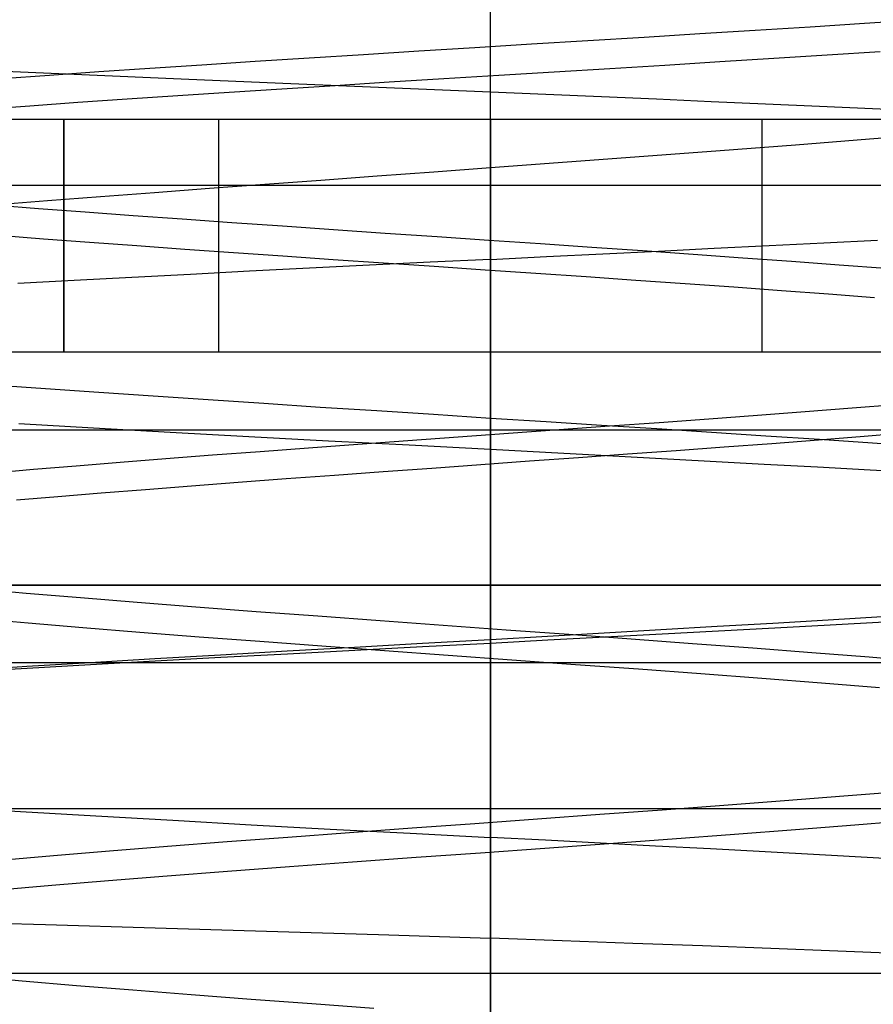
# Model space of a CAD drawing. Header units: millimetres. Extents: x 0 to 93, y -50 to 1.2.
# Tile 129 of 137: x 85 to 86.1, y -1.5 to -0.3. Entities that reach past the tile are written whole.
import ezdxf

# ---------------------------------------------------------------- set-up
doc = ezdxf.new("R2010")
doc.units = ezdxf.units.MM
doc.layers.add('MAIN-1', color=7, linetype='Continuous')
doc.layers.add('MAIN-2', color=7, linetype='Continuous')

msp = doc.modelspace()

# ---------------------------------------------------------------- linework, layer by layer
at = {"layer": 'MAIN-1'}
msp.add_line((90.5, -1), (2.5, -1), dxfattribs=at)
at = {"layer": 'MAIN-2'}
for p, q in [((85.6, -1.5), (85.6, 0)), ((85.6, -1.5), (85.6, 0)), ((85.6, -1.5), (85.6, 0)), ((85.6, -1.5), (85.6, 0)), ((85.6, -1.5), (85.6, 0)), ((85.6, -1.5), (85.6, 0)), ((85.6, -2.3), (85.6, 0)), ((85.6, -2.3), (85.6, 0)), ((86.0121, -0.2805), (86.0821, -0.2761)), ((86.0121, -0.2805), (86.0821, -0.2761)), ((86.0821, -0.2761), (86.1511, -0.2717)), ((86.0821, -0.2761), (86.1511, -0.2717)), ((85.798, -0.2938), (85.8699, -0.2894)), ((85.798, -0.2938), (85.8699, -0.2894)), ((85.8699, -0.2894), (85.9412, -0.285)), ((85.8699, -0.2894), (85.9412, -0.285)), ((85.9412, -0.285), (86.0121, -0.2805)), ((85.9412, -0.285), (86.0121, -0.2805)), ((85.58, -0.3072), (85.6527, -0.3027)), ((85.58, -0.3072), (85.6527, -0.3027)), ((85.6527, -0.3027), (85.7255, -0.2982)), ((85.6527, -0.3027), (85.7255, -0.2982)), ((85.7255, -0.2982), (85.798, -0.2938)), ((85.7255, -0.2982), (85.798, -0.2938)), ((85.3662, -0.3205), (85.4365, -0.3161)), ((85.3662, -0.3205), (85.4365, -0.3161)), ((85.4365, -0.3161), (85.5078, -0.3116)), ((85.4365, -0.3161), (85.5078, -0.3116)), ((85.5078, -0.3116), (85.58, -0.3072)), ((85.5078, -0.3116), (85.58, -0.3072)), ((86.1023, -0.3129), (86.0341, -0.3173)), ((86.1023, -0.3129), (86.0341, -0.3173)), ((85.1608, -0.3339), (85.2282, -0.3294)), ((85.1608, -0.3339), (85.2282, -0.3294)), ((85.2282, -0.3294), (85.2968, -0.3249)), ((85.2282, -0.3294), (85.2968, -0.3249)), ((85.2968, -0.3249), (85.3662, -0.3205)), ((85.2968, -0.3249), (85.3662, -0.3205)), ((85.8954, -0.3259), (85.8248, -0.3303)), ((85.8954, -0.3259), (85.8248, -0.3303)), ((85.9652, -0.3216), (85.8954, -0.3259)), ((85.9652, -0.3216), (85.8954, -0.3259)), ((86.0341, -0.3173), (85.9652, -0.3216)), ((86.0341, -0.3173), (85.9652, -0.3216)), ((85.0732, -0.3426), (84.9496, -0.3371)), ((85.0732, -0.3426), (84.9496, -0.3371)), ((85.0316, -0.3428), (85.0951, -0.3383)), ((85.0316, -0.3428), (85.0951, -0.3383)), ((85.0951, -0.3383), (85.1608, -0.3339)), ((85.0951, -0.3383), (85.1608, -0.3339)), ((85.6822, -0.339), (85.6108, -0.3434)), ((85.6822, -0.339), (85.6108, -0.3434)), ((85.7536, -0.3347), (85.6822, -0.339)), ((85.7536, -0.3347), (85.6822, -0.339)), ((85.8248, -0.3303), (85.7536, -0.3347)), ((85.8248, -0.3303), (85.7536, -0.3347)), ((84.9703, -0.3472), (85.0316, -0.3428)), ((84.9703, -0.3472), (85.0316, -0.3428)), ((85.2013, -0.3482), (85.0732, -0.3426)), ((85.2013, -0.3482), (85.0732, -0.3426)), ((85.3326, -0.3538), (85.2013, -0.3482)), ((85.3326, -0.3538), (85.2013, -0.3482)), ((85.4659, -0.3593), (85.3326, -0.3538)), ((85.4659, -0.3593), (85.3326, -0.3538)), ((85.4696, -0.3521), (85.3999, -0.3565)), ((85.4696, -0.3521), (85.3999, -0.3565)), ((85.5399, -0.3478), (85.4696, -0.3521)), ((85.5399, -0.3478), (85.4696, -0.3521)), ((85.6108, -0.3434), (85.5399, -0.3478)), ((85.6108, -0.3434), (85.5399, -0.3478)), ((85.2634, -0.3652), (85.1969, -0.3696)), ((85.2634, -0.3652), (85.1969, -0.3696)), ((85.3312, -0.3608), (85.2634, -0.3652)), ((85.3312, -0.3608), (85.2634, -0.3652)), ((85.3999, -0.3565), (85.3312, -0.3608)), ((85.3999, -0.3565), (85.3312, -0.3608)), ((85.6, -0.3649), (85.4659, -0.3593)), ((85.6, -0.3649), (85.4659, -0.3593)), ((85.6715, -0.3679), (85.6, -0.3649)), ((85.6715, -0.3679), (85.6, -0.3649)), ((85.0682, -0.3783), (85.0065, -0.3827)), ((85.0682, -0.3783), (85.0065, -0.3827)), ((85.1317, -0.374), (85.0682, -0.3783)), ((85.1317, -0.374), (85.0682, -0.3783)), ((85.1969, -0.3696), (85.1317, -0.374)), ((85.1969, -0.3696), (85.1317, -0.374)), ((85.7429, -0.371), (85.6715, -0.3679)), ((85.7429, -0.371), (85.6715, -0.3679)), ((85.814, -0.374), (85.7429, -0.371)), ((85.814, -0.374), (85.7429, -0.371)), ((85.8846, -0.3771), (85.814, -0.374)), ((85.8846, -0.3771), (85.814, -0.374)), ((85.9546, -0.3801), (85.8846, -0.3771)), ((85.9546, -0.3801), (85.8846, -0.3771)), ((86.0238, -0.3831), (85.9546, -0.3801)), ((86.0238, -0.3831), (85.9546, -0.3801)), ((85.0065, -0.3827), (84.9471, -0.3871)), ((85.0065, -0.3827), (84.9471, -0.3871)), ((86.0921, -0.3862), (86.0238, -0.3831)), ((86.0921, -0.3862), (86.0238, -0.3831)), ((86.1592, -0.3893), (86.0921, -0.3862)), ((86.1592, -0.3893), (86.0921, -0.3862)), ((85.6, -0.4), (82.69, -0.4)), ((85.05, -0.7), (85.05, -0.4)), ((85.05, -0.4), (85.05, -0.7)), ((85.05, -0.7), (85.05, -0.4)), ((85.05, -0.4), (85.05, -0.7)), ((85.25, -0.4), (85.25, -0.4)), ((85.25, -0.4), (85.25, -0.4)), ((85.25, -0.7), (85.25, -0.4)), ((85.25, -0.4), (85.25, -0.4)), ((85.25, -0.4), (85.25, -0.4)), ((85.6, -0.4), (85.6, -0.4852)), ((88.51, -0.4), (85.6, -0.4)), ((85.6, -0.4), (85.6, -0.4852)), ((85.6, -0.4), (85.6, -0.4852)), ((85.6, -0.4), (85.6, -0.4852)), ((85.95, -0.4), (85.95, -0.4)), ((85.95, -0.4), (85.95, -0.4)), ((85.95, -0.7), (85.95, -0.4)), ((85.95, -0.4), (85.95, -0.4)), ((85.95, -0.4), (85.95, -0.4)), ((86.0884, -0.4251), (86.1817, -0.4176)), ((86.0884, -0.4251), (86.1817, -0.4176)), ((85.993, -0.4325), (86.0884, -0.4251)), ((85.993, -0.4325), (86.0884, -0.4251)), ((85.7978, -0.4473), (85.896, -0.4399)), ((85.7978, -0.4473), (85.896, -0.4399)), ((85.896, -0.4399), (85.993, -0.4325)), ((85.896, -0.4399), (85.993, -0.4325)), ((85.6, -0.462), (85.699, -0.4547)), ((85.6, -0.462), (85.699, -0.4547)), ((85.699, -0.4547), (85.7978, -0.4473)), ((85.699, -0.4547), (85.7978, -0.4473)), ((85.4539, -0.4727), (85.5269, -0.4673)), ((85.4539, -0.4727), (85.5269, -0.4673)), ((85.5269, -0.4673), (85.6, -0.462)), ((85.5269, -0.4673), (85.6, -0.462)), ((85.6, -0.462), (85.6, -0.5802)), ((85.6, -0.462), (85.6, -0.5802)), ((85.3092, -0.4833), (85.3813, -0.478)), ((85.3092, -0.4833), (85.3813, -0.478)), ((85.3813, -0.478), (85.4539, -0.4727)), ((85.3813, -0.478), (85.4539, -0.4727)), ((85.6, -0.4852), (82.69, -0.4852)), ((85.6, -0.4852), (82.69, -0.4852)), ((85.0975, -0.4993), (85.1672, -0.494)), ((85.0975, -0.4993), (85.1672, -0.494)), ((85.1672, -0.494), (85.2378, -0.4887)), ((85.1672, -0.494), (85.2378, -0.4887)), ((85.2378, -0.4887), (85.3092, -0.4833)), ((85.2378, -0.4887), (85.3092, -0.4833)), ((85.6, -0.4852), (85.6, -1.7687)), ((85.6, -0.4852), (85.6, -1.455)), ((88.51, -0.4852), (85.6, -0.4852)), ((85.6, -0.4852), (85.6, -1.7687)), ((85.6, -0.4852), (85.6, -1.455)), ((88.51, -0.4852), (85.6, -0.4852)), ((84.9621, -0.5099), (85.0291, -0.5046)), ((84.9621, -0.5099), (85.0291, -0.5046)), ((85.0291, -0.5046), (85.0975, -0.4993)), ((85.0291, -0.5046), (85.0975, -0.4993)), ((85.0174, -0.515), (84.9588, -0.5105)), ((85.0174, -0.515), (84.9588, -0.5105)), ((85.0778, -0.5196), (85.0174, -0.515)), ((85.0778, -0.5196), (85.0174, -0.515)), ((85.1396, -0.5241), (85.0778, -0.5196)), ((85.1396, -0.5241), (85.0778, -0.5196)), ((85.2027, -0.5286), (85.1396, -0.5241)), ((85.2027, -0.5286), (85.1396, -0.5241)), ((85.2668, -0.5331), (85.2027, -0.5286)), ((85.2668, -0.5331), (85.2027, -0.5286)), ((85.3318, -0.5376), (85.2668, -0.5331)), ((85.3318, -0.5376), (85.2668, -0.5331)), ((85.3978, -0.5422), (85.3318, -0.5376)), ((85.3978, -0.5422), (85.3318, -0.5376)), ((85.4643, -0.5467), (85.3978, -0.5422)), ((85.4643, -0.5467), (85.3978, -0.5422)), ((84.966, -0.5492), (85.0238, -0.5536)), ((84.966, -0.5492), (85.0238, -0.5536)), ((85.0238, -0.5536), (85.0834, -0.5581)), ((85.0238, -0.5536), (85.0834, -0.5581)), ((85.0834, -0.5581), (85.1442, -0.5625)), ((85.0834, -0.5581), (85.1442, -0.5625)), ((85.5312, -0.5513), (85.4643, -0.5467)), ((85.5312, -0.5513), (85.4643, -0.5467)), ((85.598, -0.5558), (85.5312, -0.5513)), ((85.598, -0.5558), (85.5312, -0.5513)), ((85.6644, -0.5603), (85.598, -0.5558)), ((85.6644, -0.5603), (85.598, -0.5558)), ((86.0296, -0.5589), (86.0988, -0.5554)), ((86.0296, -0.5589), (86.0988, -0.5554)), ((85.1442, -0.5625), (85.2061, -0.567)), ((85.1442, -0.5625), (85.2061, -0.567)), ((85.2061, -0.567), (85.2689, -0.5714)), ((85.2061, -0.567), (85.2689, -0.5714)), ((85.7305, -0.5649), (85.6644, -0.5603)), ((85.7305, -0.5649), (85.6644, -0.5603)), ((85.7961, -0.5694), (85.7305, -0.5649)), ((85.7961, -0.5694), (85.7305, -0.5649)), ((85.7447, -0.5731), (85.8167, -0.5696)), ((85.7447, -0.5731), (85.8167, -0.5696)), ((85.8611, -0.574), (85.7961, -0.5694)), ((85.8611, -0.574), (85.7961, -0.5694)), ((85.8167, -0.5696), (85.8883, -0.566)), ((85.8167, -0.5696), (85.8883, -0.566)), ((85.8883, -0.566), (85.9593, -0.5624)), ((85.8883, -0.566), (85.9593, -0.5624)), ((85.9593, -0.5624), (86.0296, -0.5589)), ((85.9593, -0.5624), (86.0296, -0.5589)), ((85.2689, -0.5714), (85.3326, -0.5758)), ((85.2689, -0.5714), (85.3326, -0.5758)), ((85.3326, -0.5758), (85.3971, -0.5802)), ((85.3326, -0.5758), (85.3971, -0.5802)), ((85.3971, -0.5802), (85.4621, -0.5847)), ((85.3971, -0.5802), (85.4621, -0.5847)), ((85.6, -0.5802), (85.5221, -0.584)), ((85.6, -0.5802), (85.5221, -0.584)), ((85.6, -0.5802), (85.6724, -0.5767)), ((85.6, -0.5802), (85.6724, -0.5767)), ((85.6724, -0.5767), (85.7447, -0.5731)), ((85.6724, -0.5767), (85.7447, -0.5731)), ((85.9252, -0.5785), (85.8611, -0.574)), ((85.9252, -0.5785), (85.8611, -0.574)), ((85.988, -0.5831), (85.9252, -0.5785)), ((85.988, -0.5831), (85.9252, -0.5785)), ((86.0493, -0.5876), (85.988, -0.5831)), ((86.0493, -0.5876), (85.988, -0.5831)), ((85.2896, -0.5956), (85.2133, -0.5996)), ((85.2896, -0.5956), (85.2133, -0.5996)), ((85.3667, -0.5917), (85.2896, -0.5956)), ((85.3667, -0.5917), (85.2896, -0.5956)), ((85.4442, -0.5879), (85.3667, -0.5917)), ((85.4442, -0.5879), (85.3667, -0.5917)), ((85.5221, -0.584), (85.4442, -0.5879)), ((85.5221, -0.584), (85.4442, -0.5879)), ((85.4621, -0.5847), (85.5275, -0.5891)), ((85.4621, -0.5847), (85.5275, -0.5891)), ((85.5275, -0.5891), (85.593, -0.5936)), ((85.5275, -0.5891), (85.593, -0.5936)), ((85.593, -0.5936), (85.6583, -0.598)), ((85.593, -0.5936), (85.6583, -0.598)), ((86.1089, -0.5922), (86.0493, -0.5876)), ((86.1089, -0.5922), (86.0493, -0.5876)), ((85.0637, -0.6074), (84.991, -0.6114)), ((85.0637, -0.6074), (84.991, -0.6114)), ((85.1379, -0.6035), (85.0637, -0.6074)), ((85.1379, -0.6035), (85.0637, -0.6074)), ((85.2133, -0.5996), (85.1379, -0.6035)), ((85.2133, -0.5996), (85.1379, -0.6035)), ((85.6583, -0.598), (85.7233, -0.6025)), ((85.6583, -0.598), (85.7233, -0.6025)), ((85.7233, -0.6025), (85.7875, -0.6069)), ((85.7233, -0.6025), (85.7875, -0.6069)), ((85.7875, -0.6069), (85.8509, -0.6114)), ((85.7875, -0.6069), (85.8509, -0.6114)), ((85.8509, -0.6114), (85.9134, -0.6158)), ((85.8509, -0.6114), (85.9134, -0.6158)), ((85.9134, -0.6158), (85.975, -0.6203)), ((85.9134, -0.6158), (85.975, -0.6203)), ((85.975, -0.6203), (86.0356, -0.6247)), ((85.975, -0.6203), (86.0356, -0.6247)), ((86.0356, -0.6247), (86.0947, -0.6292)), ((86.0356, -0.6247), (86.0947, -0.6292)), ((85.05, -0.7), (84.35, -0.7)), ((85.25, -0.7), (85.05, -0.7)), ((85.25, -0.7), (85.25, -0.7)), ((85.95, -0.7), (85.25, -0.7)), ((85.25, -0.7), (85.25, -0.7)), ((85.25, -0.7), (85.25, -0.7)), ((85.25, -0.7), (85.25, -0.7)), ((85.95, -0.7), (85.95, -0.7)), ((86.15, -0.7), (85.95, -0.7)), ((85.95, -0.7), (85.95, -0.7)), ((85.95, -0.7), (85.95, -0.7)), ((85.95, -0.7), (85.95, -0.7)), ((85.0266, -0.747), (84.9595, -0.7422)), ((85.0266, -0.747), (84.9595, -0.7422)), ((85.0952, -0.7518), (85.0266, -0.747)), ((85.0952, -0.7518), (85.0266, -0.747)), ((85.1651, -0.7566), (85.0952, -0.7518)), ((85.1651, -0.7566), (85.0952, -0.7518)), ((85.2361, -0.7613), (85.1651, -0.7566)), ((85.2361, -0.7613), (85.1651, -0.7566)), ((85.308, -0.7661), (85.2361, -0.7613)), ((85.308, -0.7661), (85.2361, -0.7613)), ((85.3805, -0.7709), (85.308, -0.7661)), ((85.3805, -0.7709), (85.308, -0.7661)), ((85.4535, -0.7756), (85.3805, -0.7709)), ((85.4535, -0.7756), (85.3805, -0.7709)), ((86.0056, -0.7763), (86.066, -0.7716)), ((86.0056, -0.7763), (86.066, -0.7716)), ((86.066, -0.7716), (86.1248, -0.7669)), ((86.066, -0.7716), (86.1248, -0.7669)), ((85.5267, -0.7803), (85.4535, -0.7756)), ((85.5267, -0.7803), (85.4535, -0.7756)), ((85.6, -0.7851), (85.5267, -0.7803)), ((85.6, -0.7851), (85.5267, -0.7803)), ((85.6717, -0.7896), (85.6, -0.7851)), ((85.6, -0.7851), (85.6, -0.8249)), ((85.6717, -0.7896), (85.6, -0.7851)), ((85.6, -0.7851), (85.6, -0.8249)), ((85.8175, -0.7903), (85.8812, -0.7856)), ((85.8175, -0.7903), (85.8812, -0.7856)), ((85.8812, -0.7856), (85.944, -0.7809)), ((85.8812, -0.7856), (85.944, -0.7809)), ((85.944, -0.7809), (86.0056, -0.7763)), ((85.944, -0.7809), (86.0056, -0.7763)), ((84.9922, -0.7918), (85.0883, -0.7973)), ((84.9922, -0.7918), (85.0883, -0.7973)), ((85.0883, -0.7973), (85.1873, -0.8028)), ((85.0883, -0.7973), (85.1873, -0.8028)), ((85.7432, -0.7942), (85.6717, -0.7896)), ((85.7432, -0.7942), (85.6717, -0.7896)), ((85.6884, -0.7996), (85.7532, -0.7949)), ((85.6884, -0.7996), (85.7532, -0.7949)), ((85.8143, -0.7988), (85.7432, -0.7942)), ((85.8143, -0.7988), (85.7432, -0.7942)), ((85.7532, -0.7949), (85.8175, -0.7903)), ((85.7532, -0.7949), (85.8175, -0.7903)), ((85.8849, -0.8033), (85.8143, -0.7988)), ((85.8849, -0.8033), (85.8143, -0.7988)), ((82.3798, -0.8), (86.4212, -0.8)), ((85.1873, -0.8028), (85.2885, -0.8084)), ((85.1873, -0.8028), (85.2885, -0.8084)), ((85.2885, -0.8084), (85.3914, -0.8139)), ((85.2885, -0.8084), (85.3914, -0.8139)), ((85.4935, -0.8136), (85.5583, -0.8089)), ((85.4935, -0.8136), (85.5583, -0.8089)), ((85.5583, -0.8089), (85.6234, -0.8043)), ((85.5583, -0.8089), (85.6234, -0.8043)), ((85.6234, -0.8043), (85.6884, -0.7996)), ((85.6234, -0.8043), (85.6884, -0.7996)), ((85.9549, -0.8079), (85.8849, -0.8033)), ((85.9549, -0.8079), (85.8849, -0.8033)), ((86.0241, -0.8125), (85.9549, -0.8079)), ((86.0241, -0.8125), (85.9549, -0.8079)), ((86.0814, -0.8085), (86.0226, -0.8131)), ((86.0814, -0.8085), (86.0226, -0.8131)), ((86.1388, -0.8039), (86.0814, -0.8085)), ((86.1388, -0.8039), (86.0814, -0.8085)), ((85.303, -0.8276), (85.3656, -0.8229)), ((85.303, -0.8276), (85.3656, -0.8229)), ((85.3656, -0.8229), (85.4292, -0.8183)), ((85.3656, -0.8229), (85.4292, -0.8183)), ((85.3914, -0.8139), (85.4954, -0.8193)), ((85.3914, -0.8139), (85.4954, -0.8193)), ((85.4292, -0.8183), (85.4935, -0.8136)), ((85.4292, -0.8183), (85.4935, -0.8136)), ((85.4954, -0.8193), (85.6, -0.8249)), ((85.4954, -0.8193), (85.6, -0.8249)), ((85.9012, -0.8222), (85.8391, -0.8268)), ((85.9012, -0.8222), (85.8391, -0.8268)), ((85.9624, -0.8177), (85.9012, -0.8222)), ((85.9624, -0.8177), (85.9012, -0.8222)), ((86.0226, -0.8131), (85.9624, -0.8177)), ((86.0226, -0.8131), (85.9624, -0.8177)), ((86.0924, -0.817), (86.0241, -0.8125)), ((86.0924, -0.817), (86.0241, -0.8125)), ((86.1598, -0.8216), (86.0924, -0.817)), ((86.1598, -0.8216), (86.0924, -0.817)), ((85.1229, -0.8415), (85.1815, -0.8368)), ((85.1229, -0.8415), (85.1815, -0.8368)), ((85.1815, -0.8368), (85.2416, -0.8322)), ((85.1815, -0.8368), (85.2416, -0.8322)), ((85.2416, -0.8322), (85.303, -0.8276)), ((85.2416, -0.8322), (85.303, -0.8276)), ((85.6, -0.8249), (85.6711, -0.8287)), ((85.6, -0.8249), (85.6711, -0.8287)), ((85.7136, -0.8359), (85.6505, -0.8404)), ((85.7136, -0.8359), (85.6505, -0.8404)), ((85.6711, -0.8287), (85.7421, -0.8325)), ((85.6711, -0.8287), (85.7421, -0.8325)), ((85.7765, -0.8314), (85.7136, -0.8359)), ((85.7765, -0.8314), (85.7136, -0.8359)), ((85.7421, -0.8325), (85.8128, -0.8363)), ((85.7421, -0.8325), (85.8128, -0.8363)), ((85.8391, -0.8268), (85.7765, -0.8314)), ((85.8391, -0.8268), (85.7765, -0.8314)), ((85.8128, -0.8363), (85.883, -0.8401)), ((85.8128, -0.8363), (85.883, -0.8401)), ((85.011, -0.8507), (85.066, -0.8461)), ((85.011, -0.8507), (85.066, -0.8461)), ((85.066, -0.8461), (85.1229, -0.8415)), ((85.066, -0.8461), (85.1229, -0.8415)), ((85.5246, -0.8495), (85.4618, -0.854)), ((85.5246, -0.8495), (85.4618, -0.854)), ((85.5875, -0.845), (85.5246, -0.8495)), ((85.5875, -0.845), (85.5246, -0.8495)), ((85.6505, -0.8404), (85.5875, -0.845)), ((85.6505, -0.8404), (85.5875, -0.845)), ((85.883, -0.8401), (85.9526, -0.8439)), ((85.883, -0.8401), (85.9526, -0.8439)), ((85.9526, -0.8439), (86.0214, -0.8477)), ((85.9526, -0.8439), (86.0214, -0.8477)), ((86.0214, -0.8477), (86.0894, -0.8514)), ((86.0214, -0.8477), (86.0894, -0.8514)), ((84.958, -0.8553), (85.011, -0.8507)), ((84.958, -0.8553), (85.011, -0.8507)), ((85.399, -0.8586), (85.3367, -0.8632)), ((85.399, -0.8586), (85.3367, -0.8632)), ((85.4618, -0.854), (85.399, -0.8586)), ((85.4618, -0.854), (85.399, -0.8586)), ((86.0894, -0.8514), (86.1563, -0.8552)), ((86.0894, -0.8514), (86.1563, -0.8552)), ((85.2146, -0.8724), (85.1556, -0.877)), ((85.2146, -0.8724), (85.1556, -0.877)), ((85.275, -0.8678), (85.2146, -0.8724)), ((85.275, -0.8678), (85.2146, -0.8724)), ((85.3367, -0.8632), (85.275, -0.8678)), ((85.3367, -0.8632), (85.275, -0.8678)), ((85.0426, -0.8862), (84.989, -0.8907)), ((85.0426, -0.8862), (84.989, -0.8907)), ((85.0982, -0.8816), (85.0426, -0.8862)), ((85.0982, -0.8816), (85.0426, -0.8862)), ((85.1556, -0.877), (85.0982, -0.8816)), ((85.1556, -0.877), (85.0982, -0.8816)), ((2.5, -1), (90.5, -1)), ((85.6, -1.5), (85.6, -1)), ((85.6, -1.5), (85.6, -1)), ((85.6, -1.5), (85.6, -1)), ((85.6, -1.5), (85.6, -1)), ((85.6, -1.5), (85.6, -1)), ((85.6, -1.5), (85.6, -1)), ((85.6, -2.3), (85.6, -1)), ((85.6, -2.3), (85.6, -1)), ((84.9354, -1.0043), (85.0018, -1.0102)), ((84.9354, -1.0043), (85.0018, -1.0102)), ((85.0018, -1.0102), (85.0717, -1.0161)), ((85.0018, -1.0102), (85.0717, -1.0161)), ((85.0717, -1.0161), (85.1448, -1.022)), ((85.0717, -1.0161), (85.1448, -1.022)), ((85.1448, -1.022), (85.2205, -1.0279)), ((85.1448, -1.022), (85.2205, -1.0279)), ((85.2205, -1.0279), (85.2982, -1.0338)), ((85.2205, -1.0279), (85.2982, -1.0338)), ((85.2982, -1.0338), (85.3775, -1.0397)), ((85.2982, -1.0338), (85.3775, -1.0397)), ((85.3775, -1.0397), (85.4579, -1.0456)), ((85.3775, -1.0397), (85.4579, -1.0456)), ((84.937, -1.0426), (85.0042, -1.0486)), ((84.937, -1.0426), (85.0042, -1.0486)), ((85.0042, -1.0486), (85.0747, -1.0545)), ((85.0042, -1.0486), (85.0747, -1.0545)), ((85.4579, -1.0456), (85.5389, -1.0515)), ((85.4579, -1.0456), (85.5389, -1.0515)), ((85.5389, -1.0515), (85.6201, -1.0574)), ((85.5389, -1.0515), (85.6201, -1.0574)), ((85.8921, -1.053), (85.964, -1.0488)), ((85.8921, -1.053), (85.964, -1.0488)), ((85.964, -1.0488), (86.0351, -1.0446)), ((85.964, -1.0488), (86.0351, -1.0446)), ((86.0378, -1.0514), (85.9664, -1.0554)), ((86.0378, -1.0514), (85.9664, -1.0554)), ((86.0351, -1.0446), (86.1049, -1.0403)), ((86.0351, -1.0446), (86.1049, -1.0403)), ((86.1079, -1.0475), (86.0378, -1.0514)), ((86.1079, -1.0475), (86.0378, -1.0514)), ((85.0747, -1.0545), (85.1483, -1.0605)), ((85.0747, -1.0545), (85.1483, -1.0605)), ((85.1483, -1.0605), (85.2244, -1.0664)), ((85.1483, -1.0605), (85.2244, -1.0664)), ((85.6, -1.0698), (85.6733, -1.0656)), ((85.6, -1.0698), (85.6733, -1.0656)), ((85.6201, -1.0574), (85.7011, -1.0633)), ((85.6201, -1.0574), (85.7011, -1.0633)), ((85.6733, -1.0656), (85.7466, -1.0614)), ((85.6733, -1.0656), (85.7466, -1.0614)), ((85.7011, -1.0633), (85.7813, -1.0691)), ((85.7011, -1.0633), (85.7813, -1.0691)), ((85.7466, -1.0614), (85.8195, -1.0572)), ((85.7466, -1.0614), (85.8195, -1.0572)), ((85.8211, -1.0632), (85.7476, -1.0671)), ((85.8211, -1.0632), (85.7476, -1.0671)), ((85.8195, -1.0572), (85.8921, -1.053)), ((85.8195, -1.0572), (85.8921, -1.053)), ((85.894, -1.0593), (85.8211, -1.0632)), ((85.894, -1.0593), (85.8211, -1.0632)), ((85.9664, -1.0554), (85.894, -1.0593)), ((85.9664, -1.0554), (85.894, -1.0593)), ((85.2244, -1.0664), (85.3026, -1.0723)), ((85.2244, -1.0664), (85.3026, -1.0723)), ((85.3026, -1.0723), (85.3825, -1.0783)), ((85.3026, -1.0723), (85.3825, -1.0783)), ((85.3825, -1.0783), (85.4636, -1.0842)), ((85.3825, -1.0783), (85.4636, -1.0842)), ((85.4247, -1.0798), (85.5122, -1.0748)), ((85.4247, -1.0798), (85.5122, -1.0748)), ((85.5122, -1.0748), (85.6, -1.0698)), ((85.5122, -1.0748), (85.6, -1.0698)), ((85.6, -1.075), (85.5124, -1.0796)), ((85.6, -1.075), (85.5124, -1.0796)), ((85.6, -1.0698), (85.6, -1.075)), ((85.6, -1.0698), (85.6, -1.075)), ((85.6739, -1.071), (85.6, -1.075)), ((85.6739, -1.071), (85.6, -1.075)), ((85.7476, -1.0671), (85.6739, -1.071)), ((85.7476, -1.0671), (85.6739, -1.071)), ((85.7813, -1.0691), (85.8605, -1.075)), ((85.7813, -1.0691), (85.8605, -1.075)), ((85.8605, -1.075), (85.9382, -1.0808)), ((85.8605, -1.075), (85.9382, -1.0808)), ((85.1675, -1.0946), (85.2521, -1.0897)), ((85.1675, -1.0946), (85.2521, -1.0897)), ((85.2521, -1.0897), (85.3379, -1.0848)), ((85.2521, -1.0897), (85.3379, -1.0848)), ((85.3383, -1.0888), (85.2525, -1.0934)), ((85.3383, -1.0888), (85.2525, -1.0934)), ((85.3379, -1.0848), (85.4247, -1.0798)), ((85.3379, -1.0848), (85.4247, -1.0798)), ((85.425, -1.0842), (85.3383, -1.0888)), ((85.425, -1.0842), (85.3383, -1.0888)), ((85.5124, -1.0796), (85.425, -1.0842)), ((85.5124, -1.0796), (85.425, -1.0842)), ((85.4636, -1.0842), (85.5455, -1.0902)), ((85.4636, -1.0842), (85.5455, -1.0902)), ((85.5455, -1.0902), (85.6276, -1.0961)), ((85.5455, -1.0902), (85.6276, -1.0961)), ((85.9382, -1.0808), (86.0142, -1.0867)), ((85.9382, -1.0808), (86.0142, -1.0867)), ((86.0142, -1.0867), (86.088, -1.0925)), ((86.0142, -1.0867), (86.088, -1.0925)), ((88.5525, -1.1), (82.6475, -1.1)), ((85.0026, -1.1045), (85.0842, -1.0995)), ((85.0026, -1.1045), (85.0842, -1.0995)), ((85.0846, -1.1026), (85.0029, -1.1073)), ((85.0846, -1.1026), (85.0029, -1.1073)), ((85.0842, -1.0995), (85.1675, -1.0946)), ((85.0842, -1.0995), (85.1675, -1.0946)), ((85.1679, -1.0979), (85.0846, -1.1026)), ((85.1679, -1.0979), (85.0846, -1.1026)), ((85.2525, -1.0934), (85.1679, -1.0979)), ((85.2525, -1.0934), (85.1679, -1.0979)), ((85.6276, -1.0961), (85.7096, -1.1021)), ((85.6276, -1.0961), (85.7096, -1.1021)), ((85.7096, -1.1021), (85.7909, -1.108)), ((85.7096, -1.1021), (85.7909, -1.108)), ((86.088, -1.0925), (86.1595, -1.0984)), ((86.088, -1.0925), (86.1595, -1.0984)), ((84.9231, -1.1094), (85.0026, -1.1045)), ((84.9231, -1.1094), (85.0026, -1.1045)), ((85.0029, -1.1073), (84.9232, -1.112)), ((85.0029, -1.1073), (84.9232, -1.112)), ((85.7909, -1.108), (85.8711, -1.114)), ((85.7909, -1.108), (85.8711, -1.114)), ((85.8711, -1.114), (85.9499, -1.1199)), ((85.8711, -1.114), (85.9499, -1.1199)), ((85.9499, -1.1199), (86.0267, -1.1259)), ((85.9499, -1.1199), (86.0267, -1.1259)), ((86.0267, -1.1259), (86.1012, -1.1318)), ((86.0267, -1.1259), (86.1012, -1.1318)), ((86.129, -1.266), (86.0553, -1.272)), ((86.129, -1.266), (86.0553, -1.272)), ((85.979, -1.2779), (85.9008, -1.2839)), ((85.979, -1.2779), (85.9008, -1.2839)), ((86.0553, -1.272), (85.979, -1.2779)), ((86.0553, -1.272), (85.979, -1.2779)), ((88.5525, -1.288), (82.6475, -1.288)), ((84.9005, -1.2863), (84.9944, -1.2918)), ((84.9005, -1.2863), (84.9944, -1.2918)), ((84.9944, -1.2918), (85.0914, -1.2974)), ((84.9944, -1.2918), (85.0914, -1.2974)), ((85.8213, -1.2898), (85.7411, -1.2957)), ((85.8213, -1.2898), (85.7411, -1.2957)), ((85.9008, -1.2839), (85.8213, -1.2898)), ((85.9008, -1.2839), (85.8213, -1.2898)), ((85.0914, -1.2974), (85.1906, -1.303)), ((85.0914, -1.2974), (85.1906, -1.303)), ((85.1906, -1.303), (85.2914, -1.3086)), ((85.1906, -1.303), (85.2914, -1.3086)), ((85.6605, -1.3015), (85.5797, -1.3074)), ((85.6605, -1.3015), (85.5797, -1.3074)), ((85.7411, -1.2957), (85.6605, -1.3015)), ((85.7411, -1.2957), (85.6605, -1.3015)), ((86.1431, -1.303), (86.0694, -1.3091)), ((86.1431, -1.303), (86.0694, -1.3091)), ((85.2914, -1.3086), (85.3936, -1.3142)), ((85.2914, -1.3086), (85.3936, -1.3142)), ((85.4184, -1.3191), (85.3388, -1.325)), ((85.4184, -1.3191), (85.3388, -1.325)), ((85.3936, -1.3142), (85.4967, -1.3196)), ((85.3936, -1.3142), (85.4967, -1.3196)), ((85.4989, -1.3133), (85.4184, -1.3191)), ((85.4989, -1.3133), (85.4184, -1.3191)), ((85.5797, -1.3074), (85.4989, -1.3133)), ((85.5797, -1.3074), (85.4989, -1.3133)), ((85.9931, -1.3151), (85.9145, -1.3211)), ((85.9931, -1.3151), (85.9145, -1.3211)), ((86.0694, -1.3091), (85.9931, -1.3151)), ((86.0694, -1.3091), (85.9931, -1.3151)), ((85.2605, -1.3309), (85.1837, -1.3368)), ((85.2605, -1.3309), (85.1837, -1.3368)), ((85.3388, -1.325), (85.2605, -1.3309)), ((85.3388, -1.325), (85.2605, -1.3309)), ((85.4967, -1.3196), (85.6, -1.3251)), ((85.4967, -1.3196), (85.6, -1.3251)), ((85.6708, -1.3287), (85.6, -1.3251)), ((85.6708, -1.3287), (85.6, -1.3251)), ((85.7417, -1.3324), (85.6708, -1.3287)), ((85.7417, -1.3324), (85.6708, -1.3287)), ((85.8342, -1.3271), (85.7525, -1.3331)), ((85.8342, -1.3271), (85.7525, -1.3331)), ((85.9145, -1.3211), (85.8342, -1.3271)), ((85.9145, -1.3211), (85.8342, -1.3271)), ((85.1089, -1.3428), (85.0367, -1.3487)), ((85.1089, -1.3428), (85.0367, -1.3487)), ((85.1837, -1.3368), (85.1089, -1.3428)), ((85.1837, -1.3368), (85.1089, -1.3428)), ((85.6701, -1.3391), (85.5872, -1.3451)), ((85.6701, -1.3391), (85.5872, -1.3451)), ((85.7525, -1.3331), (85.6701, -1.3391)), ((85.7525, -1.3331), (85.6701, -1.3391)), ((85.8127, -1.3361), (85.7417, -1.3324)), ((85.8127, -1.3361), (85.7417, -1.3324)), ((85.8836, -1.3399), (85.8127, -1.3361)), ((85.8836, -1.3399), (85.8127, -1.3361)), ((85.9541, -1.3438), (85.8836, -1.3399)), ((85.9541, -1.3438), (85.8836, -1.3399)), ((86.024, -1.3476), (85.9541, -1.3438)), ((86.024, -1.3476), (85.9541, -1.3438)), ((85.0367, -1.3487), (84.9676, -1.3547)), ((85.0367, -1.3487), (84.9676, -1.3547)), ((85.4222, -1.3571), (85.341, -1.3631)), ((85.4222, -1.3571), (85.341, -1.3631)), ((85.5044, -1.3511), (85.4222, -1.3571)), ((85.5044, -1.3511), (85.4222, -1.3571)), ((85.5872, -1.3451), (85.5044, -1.3511)), ((85.5872, -1.3451), (85.5044, -1.3511)), ((86.093, -1.3515), (86.024, -1.3476)), ((86.093, -1.3515), (86.024, -1.3476)), ((86.1606, -1.3554), (86.093, -1.3515)), ((86.1606, -1.3554), (86.093, -1.3515)), ((85.2612, -1.3691), (85.1833, -1.3751)), ((85.2612, -1.3691), (85.1833, -1.3751)), ((85.341, -1.3631), (85.2612, -1.3691)), ((85.341, -1.3631), (85.2612, -1.3691)), ((85.1077, -1.3811), (85.0349, -1.3871)), ((85.1077, -1.3811), (85.0349, -1.3871)), ((85.1833, -1.3751), (85.1077, -1.3811)), ((85.1833, -1.3751), (85.1077, -1.3811)), ((85.0349, -1.3871), (84.9654, -1.3931)), ((85.0349, -1.3871), (84.9654, -1.3931)), ((84.8885, -1.4332), (85.0264, -1.4371)), ((84.8885, -1.4332), (85.0264, -1.4371)), ((85.0264, -1.4371), (85.1678, -1.4413)), ((85.0264, -1.4371), (85.1678, -1.4413)), ((85.1678, -1.4413), (85.3115, -1.4457)), ((85.1678, -1.4413), (85.3115, -1.4457)), ((85.3115, -1.4457), (85.4559, -1.4502)), ((85.3115, -1.4457), (85.4559, -1.4502)), ((85.4559, -1.4502), (85.6, -1.455)), ((85.4559, -1.4502), (85.6, -1.455)), ((85.6923, -1.4583), (85.6, -1.455)), ((85.6923, -1.4583), (85.6, -1.455)), ((85.7835, -1.4615), (85.6923, -1.4583)), ((85.7835, -1.4615), (85.6923, -1.4583)), ((85.8732, -1.4648), (85.7835, -1.4615)), ((85.8732, -1.4648), (85.7835, -1.4615)), ((85.9614, -1.4681), (85.8732, -1.4648)), ((85.9614, -1.4681), (85.8732, -1.4648)), ((86.0478, -1.4714), (85.9614, -1.4681)), ((86.0478, -1.4714), (85.9614, -1.4681)), ((86.1321, -1.4748), (86.0478, -1.4714)), ((86.1321, -1.4748), (86.0478, -1.4714)), ((82.8475, -1.5), (85.6, -1.5)), ((84.93, -1.5038), (84.9966, -1.5097)), ((84.93, -1.5038), (84.9966, -1.5097)), ((85.6, -1.5), (88.3525, -1.5)), ((85.6, -1.5), (85.6, -1.5)), ((85.6, -1.5), (85.6, -1.5)), ((85.6, -1.5), (85.6, -1.5)), ((85.6, -1.5), (85.6, -1.5)), ((85.6, -1.5), (85.6, -1.5)), ((85.6, -1.5), (85.6, -1.5)), ((84.9966, -1.5097), (85.0665, -1.5156)), ((84.9966, -1.5097), (85.0665, -1.5156)), ((85.0665, -1.5156), (85.1393, -1.5215)), ((85.0665, -1.5156), (85.1393, -1.5215)), ((85.1393, -1.5215), (85.2144, -1.5274)), ((85.1393, -1.5215), (85.2144, -1.5274)), ((85.2144, -1.5274), (85.2914, -1.5333)), ((85.2144, -1.5274), (85.2914, -1.5333)), ((85.2914, -1.5333), (85.3699, -1.5392)), ((85.2914, -1.5333), (85.3699, -1.5392)), ((85.3699, -1.5392), (85.4498, -1.545)), ((85.3699, -1.5392), (85.4498, -1.545))]:
    msp.add_line(p, q, dxfattribs=at)

doc.saveas('drawing.dxf')
